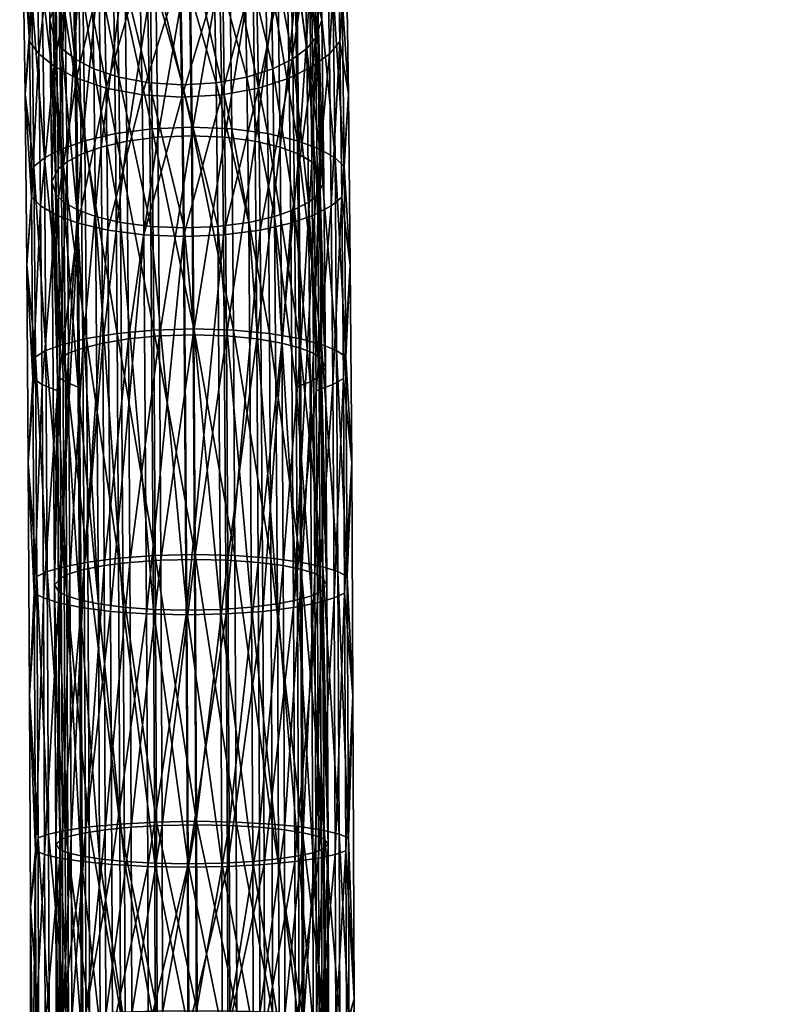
# Model space of a CAD drawing. Header units: centimetres. Extents: x -30.4 to 15.2, y 5 to 21.3.
# Tile 222 of 256: x -9.2 to -6.2, y 13 to 16.8. Entities that reach past the tile are written whole.
import ezdxf

# ---------------------------------------------------------------- set-up
doc = ezdxf.new("R2010")
doc.units = ezdxf.units.CM
doc.layers.add('714', color=7, linetype='Continuous', true_color=0xc6e157)

msp = doc.modelspace()

# ---------------------------------------------------------------- meshes
at = {"layer": '714', "color": 254, "true_color": 0xcad1ee}
mesh = msp.add_polyface(dxfattribs=at)
corners = [(-9.1539, 17.6582, 11.3184), (-9.1257, 17.271, 11.2173), (-9.1394, 17.7887, 11.7041), (-9.1416, 17.1122, 10.8822), (-9.1156, 16.7261, 10.857), (-9.0893, 17.2088, 11.2966), (-9.0794, 16.6784, 10.9461), (-9.029, 17.1452, 11.3785), (-9.1027, 17.7149, 11.7728), (-9.0421, 17.6394, 11.8437), (-9.0194, 16.6296, 11.0377), (-8.9411, 17.0849, 11.4569), (-8.9538, 17.5679, 11.9118), (-8.8372, 17.5078, 11.9702), (-8.8246, 17.0342, 11.5241), (-8.6963, 17.4673, 12.0113), (-8.6839, 17, 11.571), (-8.541, 17.4529, 12.0288), (-8.5287, 16.9879, 11.5906), (-9.0226, 17.4737, 10.9647), (-9.0365, 16.8106, 10.7035), (-9.0116, 16.8816, 10.5731), (-9.0472, 17.3811, 11.0808), (-8.9882, 17.5261, 10.8998), (-8.977, 16.9218, 10.5), (-8.9337, 17.5796, 10.8338), (-8.9222, 16.9629, 10.4257), (-8.856, 17.6304, 10.772), (-8.8443, 17.0018, 10.3561), (-8.755, 17.6731, 10.7211), (-8.7431, 17.0345, 10.2985), (-8.6345, 17.7019, 10.6883), (-8.6225, 17.0566, 10.2612), (-8.5031, 17.712, 10.6792), (-8.4911, 17.0644, 10.2505), (-9.0291, 17.2884, 11.198), (-9.0472, 17.3811, 11.0808), (-9.0614, 17.9192, 11.5866), (-9.0189, 16.7395, 10.8351), (-9.0365, 16.8106, 10.7035), (-8.7663, 16.5865, 11.1243), (-8.8737, 17.1318, 11.3998), (-8.7757, 17.0891, 11.4564), (-8.8641, 16.6193, 11.0612), (-8.9477, 17.1825, 11.3338), (-8.938, 16.6582, 10.9873), (-8.9985, 17.2361, 11.2649), (-8.9885, 16.6993, 10.9101), (-8.5265, 17.0502, 11.5124), (-8.6699, 17.5387, 11.9465), (-8.5391, 17.5267, 11.9613), (-8.6572, 17.0604, 11.4959), (-8.7885, 17.5728, 11.9119), (-8.8867, 17.6235, 11.8627), (-8.961, 17.6837, 11.8054), (-9.012, 17.7472, 11.7457), (-9.0429, 17.8093, 11.6879), (-9.1416, 17.1122, 10.8822), (-9.1179, 17.4911, 10.9401), (-9.1068, 16.895, 10.5458), (-9.1539, 17.6582, 11.3184), (-8.4886, 17.1121, 10.1627), (-8.657, 17.7621, 10.6117), (-8.5009, 17.7742, 10.6009), (-8.6447, 17.1028, 10.1754), (-8.8001, 17.7279, 10.6507), (-8.788, 17.0766, 10.2197), (-8.9201, 17.6773, 10.7112), (-8.9082, 17.0378, 10.288), (-9.0123, 17.6169, 10.7846), (-9.0007, 16.9915, 10.3708), (-9.0771, 17.5533, 10.8629), (-9.0657, 16.9427, 10.4589)]
mesh.append_faces([[corners[k] for k in face] for face in [(0, 1, 2), (3, 1, 0), (3, 4, 1), (4, 5, 1), (6, 7, 5), (1, 8, 2), (8, 1, 5), (5, 9, 8), (9, 5, 7), (10, 11, 7), (7, 12, 9), (12, 7, 11), (11, 13, 12), (13, 11, 14), (14, 15, 13), (15, 14, 16), (16, 17, 15), (17, 16, 18), (19, 20, 21), (19, 22, 20), (21, 23, 19), (23, 21, 24), (24, 25, 23), (25, 24, 26), (26, 27, 25), (27, 26, 28), (28, 29, 27), (29, 28, 30), (30, 31, 29), (31, 30, 32), (32, 33, 31), (33, 32, 34), (35, 36, 37), (38, 36, 35), (38, 39, 36), (40, 41, 42), (43, 44, 41), (45, 46, 44), (47, 35, 46), (48, 49, 50), (49, 48, 51), (51, 52, 49), (52, 51, 42), (42, 53, 52), (53, 42, 41), (41, 54, 53), (54, 41, 44), (44, 55, 54), (55, 44, 46), (56, 46, 35), (57, 58, 59), (60, 58, 57), (61, 62, 63), (62, 61, 64), (64, 65, 62), (65, 64, 66), (66, 67, 65), (67, 66, 68), (68, 69, 67), (69, 68, 70), (70, 71, 69), (71, 70, 72), (72, 58, 71), (58, 72, 59)]], dxfattribs={"color": 254})
mesh = msp.add_polyface(dxfattribs=at)
corners = [(-7.877, 17.1122, 10.9177), (-7.9117, 17.271, 11.2514), (-7.9016, 16.7261, 10.8912), (-8.1002, 16.5834, 11.1489), (-8.0173, 17.1452, 11.4069), (-8.1095, 17.0849, 11.4803), (-8.5287, 16.9879, 11.5906), (-8.385, 17.4673, 12.02), (-8.541, 17.4529, 12.0288), (-8.3726, 17, 11.5798), (-8.2421, 17.5078, 11.9869), (-8.2295, 17.0342, 11.5408), (-8.1223, 17.5679, 11.9351), (-8.0304, 17.6394, 11.8721), (-8.0077, 16.6296, 11.0662), (-7.9525, 17.2088, 11.3286), (-7.9427, 16.6784, 10.978), (-8.0005, 17.4737, 10.9935), (-7.9719, 16.8106, 10.7334), (-7.9825, 17.3811, 11.1107), (-7.9895, 16.8816, 10.6018), (-8.3724, 17.7019, 10.6957), (-8.4911, 17.0644, 10.2505), (-8.3604, 17.0566, 10.2686), (-8.2539, 17.6731, 10.7352), (-8.2421, 17.0345, 10.3126), (-8.1559, 17.6304, 10.7917), (-8.1443, 17.0018, 10.3757), (-8.0819, 17.5796, 10.8578), (-8.0704, 16.9629, 10.4497), (-8.0312, 17.5261, 10.9267), (-8.0199, 16.9218, 10.5269), (-8.007, 17.2884, 11.2268), (-7.9719, 16.8106, 10.7334), (-7.9968, 16.7395, 10.8639), (-7.9825, 17.3811, 11.1107), (-8.0414, 17.2361, 11.2918), (-8.0315, 16.6993, 10.937), (-8.0959, 17.1825, 11.3577), (-8.0862, 16.6582, 11.0112), (-8.1736, 17.1318, 11.4195), (-8.1641, 16.6193, 11.0808), (-8.2746, 17.0891, 11.4704), (-8.2653, 16.5865, 11.1384), (-8.3951, 17.0604, 11.5033), (-8.2874, 17.5728, 11.926), (-8.4078, 17.5387, 11.9539), (-8.5391, 17.5267, 11.9613), (-8.5265, 17.0502, 11.5124), (-7.877, 17.1122, 10.9177), (-7.8928, 16.895, 10.5799), (-7.9039, 17.4911, 10.9742), (-7.9403, 17.5533, 10.8949), (-7.929, 16.9427, 10.4909), (-8.0006, 17.6169, 10.813), (-7.989, 16.9915, 10.3992), (-8.0886, 17.6773, 10.7346), (-8.0767, 17.0378, 10.3114), (-8.205, 17.7279, 10.6674), (-8.1929, 17.0766, 10.2364)]
mesh.append_faces([[corners[k] for k in face] for face in [(0, 1, 2), (3, 4, 5), (6, 7, 8), (7, 6, 9), (10, 9, 11), (12, 11, 5), (13, 5, 4), (14, 15, 4), (16, 1, 15), (17, 18, 19), (20, 18, 17), (21, 22, 23), (24, 23, 25), (26, 25, 27), (28, 27, 29), (30, 29, 31), (17, 31, 20), (32, 33, 34), (32, 35, 33), (34, 36, 32), (37, 38, 36), (39, 40, 38), (41, 42, 40), (43, 44, 42), (45, 40, 42), (46, 42, 44), (47, 44, 48), (49, 50, 51), (52, 50, 53), (54, 53, 55), (56, 55, 57), (58, 57, 59)]], dxfattribs={"color": 254})
mesh = msp.add_polyface(dxfattribs=at)
corners = [(-9.1325, 16.52, 10.5576), (-9.1156, 16.7261, 10.857), (-9.1416, 17.1122, 10.8822), (-9.108, 16.1175, 10.5877), (-9.0794, 16.6784, 10.9461), (-9.072, 16.0836, 10.6829), (-9.0194, 16.6296, 11.0377), (-9.0122, 16.049, 10.781), (-8.9317, 16.5834, 11.1255), (-9.0893, 17.2088, 11.2966), (-9.029, 17.1452, 11.3785), (-8.9247, 16.0162, 10.8748), (-8.8155, 16.5445, 11.2005), (-8.9411, 17.0849, 11.4569), (-8.8246, 17.0342, 11.5241), (-8.8086, 15.9886, 10.9548), (-8.675, 16.5183, 11.2528), (-8.6682, 15.97, 11.0105), (-8.5198, 16.509, 11.2743), (-8.6839, 17, 11.571), (-8.5287, 16.9879, 11.5906), (-9.0116, 16.8816, 10.5731), (-9.0287, 16.1774, 10.4232), (-9.0034, 16.2278, 10.2835), (-9.0365, 16.8106, 10.7035), (-8.977, 16.9218, 10.5), (-8.9687, 16.2563, 10.2052), (-8.9222, 16.9629, 10.4257), (-8.9138, 16.2854, 10.1256), (-8.8443, 17.0018, 10.3561), (-8.8358, 16.3131, 10.0509), (-8.7431, 17.0345, 10.2985), (-8.7344, 16.3363, 9.9891), (-8.6225, 17.0566, 10.2612), (-8.6137, 16.3519, 9.9489), (-8.4911, 17.0644, 10.2505), (-8.4822, 16.3575, 9.9372), (-9.0113, 16.1269, 10.5641), (-9.0365, 16.8106, 10.7035), (-9.0189, 16.7395, 10.8351), (-9.0287, 16.1774, 10.4232), (-8.5104, 15.9973, 10.9391), (-8.648, 16.5644, 11.1683), (-8.5174, 16.5566, 11.1864), (-8.641, 16.0028, 10.92), (-8.7663, 16.5865, 11.1243), (-8.6572, 17.0604, 11.4959), (-8.5265, 17.0502, 11.5124), (-8.7757, 17.0891, 11.4564), (-8.7593, 16.0184, 10.8731), (-8.8641, 16.6193, 11.0612), (-8.857, 16.0417, 10.8057), (-8.938, 16.6582, 10.9873), (-8.9306, 16.0693, 10.7268), (-8.9885, 16.6993, 10.9101), (-8.981, 16.0984, 10.6442), (-8.8737, 17.1318, 11.3998), (-8.9477, 17.1825, 11.3338), (-8.9985, 17.2361, 11.2649), (-9.0291, 17.2884, 11.198), (-9.1325, 16.52, 10.5576), (-9.1068, 16.895, 10.5458), (-9.0987, 16.2373, 10.2545), (-9.1416, 17.1122, 10.8822), (-8.4796, 16.3913, 9.8431), (-8.6447, 17.1028, 10.1754), (-8.4886, 17.1121, 10.1627), (-8.6358, 16.3847, 9.857), (-8.788, 17.0766, 10.2197), (-8.7791, 16.3661, 9.9047), (-8.9082, 17.0378, 10.288), (-8.8995, 16.3385, 9.9781), (-9.0007, 16.9915, 10.3708), (-8.9921, 16.3057, 10.0669), (-9.0657, 16.9427, 10.4589), (-9.0574, 16.2711, 10.1614)]
mesh.append_faces([[corners[k] for k in face] for face in [(0, 1, 2), (0, 3, 1), (3, 4, 1), (4, 3, 5), (5, 6, 4), (7, 8, 6), (9, 1, 4), (10, 4, 6), (11, 12, 8), (13, 6, 8), (8, 14, 13), (14, 8, 12), (15, 16, 12), (17, 18, 16), (12, 19, 14), (19, 12, 16), (16, 20, 19), (20, 16, 18), (21, 22, 23), (21, 24, 22), (23, 25, 21), (25, 23, 26), (26, 27, 25), (27, 26, 28), (28, 29, 27), (29, 28, 30), (30, 31, 29), (31, 30, 32), (32, 33, 31), (33, 32, 34), (34, 35, 33), (35, 34, 36), (37, 38, 39), (37, 40, 38), (41, 42, 43), (44, 45, 42), (43, 46, 47), (46, 43, 42), (42, 48, 46), (48, 42, 45), (49, 50, 45), (51, 52, 50), (53, 54, 52), (54, 53, 55), (56, 45, 50), (57, 50, 52), (55, 39, 54), (39, 55, 37), (58, 52, 54), (59, 54, 39), (60, 61, 62), (63, 61, 60), (64, 65, 66), (65, 64, 67), (67, 68, 65), (68, 67, 69), (69, 70, 68), (70, 69, 71), (71, 72, 70), (72, 71, 73), (73, 74, 72), (74, 73, 75), (75, 61, 74), (61, 75, 62)]], dxfattribs={"color": 254})
mesh = msp.add_polyface(dxfattribs=at)
corners = [(-7.8679, 16.52, 10.5932), (-7.9016, 16.7261, 10.8912), (-7.894, 16.1175, 10.6218), (-7.877, 17.1122, 10.9177), (-8.513, 15.9634, 11.0332), (-8.3637, 16.5183, 11.2615), (-8.5198, 16.509, 11.2743), (-8.3569, 15.97, 11.0193), (-8.2204, 16.5445, 11.2172), (-8.3726, 17, 11.5798), (-8.5287, 16.9879, 11.5906), (-8.2295, 17.0342, 11.5408), (-8.2135, 15.9886, 10.9715), (-8.1002, 16.5834, 11.1489), (-8.0932, 16.0162, 10.8981), (-8.0077, 16.6296, 11.0662), (-8.0005, 16.049, 10.8094), (-7.9427, 16.6784, 10.978), (-7.9353, 16.0836, 10.7149), (-8.1095, 17.0849, 11.4803), (-8.0173, 17.1452, 11.4069), (-7.9525, 17.2088, 11.3286), (-7.9117, 17.271, 11.2514), (-7.9895, 16.8816, 10.6018), (-7.964, 16.1774, 10.4531), (-7.9719, 16.8106, 10.7334), (-7.9813, 16.2278, 10.3122), (-8.4822, 16.3575, 9.9372), (-8.3604, 17.0566, 10.2686), (-8.4911, 17.0644, 10.2505), (-8.3516, 16.3519, 9.9563), (-8.2421, 17.0345, 10.3126), (-8.2334, 16.3363, 10.0031), (-8.1443, 17.0018, 10.3757), (-8.1357, 16.3131, 10.0705), (-8.0704, 16.9629, 10.4497), (-8.062, 16.2854, 10.1495), (-8.0199, 16.9218, 10.5269), (-8.0116, 16.2563, 10.2321), (-7.9968, 16.7395, 10.8639), (-7.964, 16.1774, 10.4531), (-7.9892, 16.1269, 10.5928), (-7.9719, 16.8106, 10.7334), (-8.0315, 16.6993, 10.937), (-8.024, 16.0984, 10.6711), (-8.0862, 16.6582, 11.0112), (-8.0789, 16.0693, 10.7507), (-8.1641, 16.6193, 11.0808), (-8.0414, 17.2361, 11.2918), (-8.0959, 17.1825, 11.3577), (-8.1569, 16.0417, 10.8254), (-8.2653, 16.5865, 11.1384), (-8.1736, 17.1318, 11.4195), (-8.2746, 17.0891, 11.4704), (-8.2582, 16.0184, 10.8872), (-8.3859, 16.5644, 11.1757), (-8.3789, 16.0028, 10.9274), (-8.5174, 16.5566, 11.1864), (-8.3951, 17.0604, 11.5033), (-8.5265, 17.0502, 11.5124), (-7.8679, 16.52, 10.5932), (-7.8928, 16.895, 10.5799), (-7.877, 17.1122, 10.9177), (-7.8846, 16.2373, 10.2886), (-7.929, 16.9427, 10.4909), (-7.9206, 16.2711, 10.1934), (-7.989, 16.9915, 10.3992), (-7.9804, 16.3057, 10.0953), (-8.0767, 17.0378, 10.3114), (-8.068, 16.3385, 10.0015), (-8.1929, 17.0766, 10.2364), (-8.184, 16.3661, 9.9215), (-8.3334, 17.1028, 10.1841), (-8.3245, 16.3847, 9.8658), (-8.4886, 17.1121, 10.1627), (-8.4796, 16.3913, 9.8431)]
mesh.append_faces([[corners[k] for k in face] for face in [(0, 1, 2), (3, 1, 0), (4, 5, 6), (7, 8, 5), (6, 9, 10), (9, 6, 5), (5, 11, 9), (11, 5, 8), (12, 13, 8), (14, 15, 13), (16, 17, 15), (17, 16, 18), (8, 19, 11), (19, 8, 13), (20, 13, 15), (18, 1, 17), (1, 18, 2), (21, 15, 17), (22, 17, 1), (23, 24, 25), (26, 24, 23), (27, 28, 29), (28, 27, 30), (30, 31, 28), (31, 30, 32), (32, 33, 31), (33, 32, 34), (34, 35, 33), (35, 34, 36), (36, 37, 35), (37, 36, 38), (38, 23, 37), (23, 38, 26), (39, 40, 41), (39, 42, 40), (41, 43, 39), (43, 41, 44), (44, 45, 43), (45, 44, 46), (46, 47, 45), (48, 39, 43), (49, 43, 45), (50, 51, 47), (52, 45, 47), (53, 47, 51), (54, 55, 51), (56, 57, 55), (58, 51, 55), (55, 59, 58), (59, 55, 57), (60, 61, 62), (60, 63, 61), (63, 64, 61), (64, 63, 65), (65, 66, 64), (66, 65, 67), (67, 68, 66), (68, 67, 69), (69, 70, 68), (70, 69, 71), (71, 72, 70), (72, 71, 73), (73, 74, 72), (74, 73, 75)]], dxfattribs={"color": 254})
mesh = msp.add_polyface(dxfattribs=at)
corners = [(-9.1256, 15.8518, 10.3138), (-9.108, 16.1175, 10.5877), (-9.1325, 16.52, 10.5576), (-9.0662, 15.3848, 10.4763), (-9.0122, 16.049, 10.781), (-9.072, 16.0836, 10.6829), (-9.1021, 15.4087, 10.3781), (-9.0194, 16.6296, 11.0377), (-8.9317, 16.5834, 11.1255), (-8.9247, 16.0162, 10.8748), (-8.8155, 16.5445, 11.2005), (-8.8086, 15.9886, 10.9548), (-8.675, 16.5183, 11.2528), (-8.6682, 15.97, 11.0105), (-8.5198, 16.509, 11.2743), (-8.513, 15.9634, 11.0332), (-9.0034, 16.2278, 10.2835), (-9.0287, 16.1774, 10.4232), (-8.9973, 15.4867, 10.0641), (-8.9687, 16.2563, 10.2052), (-8.9624, 15.5069, 9.9832), (-8.9138, 16.2854, 10.1256), (-8.9074, 15.5275, 9.9011), (-8.8358, 16.3131, 10.0509), (-8.8294, 15.547, 9.8239), (-8.7344, 16.3363, 9.9891), (-8.728, 15.5634, 9.7601), (-8.6137, 16.3519, 9.9489), (-8.6072, 15.5745, 9.7185), (-8.4822, 16.3575, 9.9372), (-8.4758, 15.5784, 9.7063), (-9.0054, 15.4154, 10.3536), (-9.0287, 16.1774, 10.4232), (-9.0113, 16.1269, 10.5641), (-8.9249, 15.3747, 10.5214), (-8.981, 16.0984, 10.6442), (-8.9306, 16.0693, 10.7268), (-8.9752, 15.3953, 10.4363), (-8.648, 16.5644, 11.1683), (-8.5104, 15.9973, 10.9391), (-8.641, 16.0028, 10.92), (-8.7663, 16.5865, 11.1243), (-8.7593, 16.0184, 10.8731), (-8.8641, 16.6193, 11.0612), (-8.857, 16.0417, 10.8057), (-8.938, 16.6582, 10.9873), (-9.1256, 15.8518, 10.3138), (-9.0987, 16.2373, 10.2545), (-9.0925, 15.4934, 10.0342), (-9.1325, 16.52, 10.5576), (-8.473, 15.6023, 9.6092), (-8.6358, 16.3847, 9.857), (-8.4796, 16.3913, 9.8431), (-8.6292, 15.5977, 9.6238), (-8.7791, 16.3661, 9.9047), (-8.7726, 15.5845, 9.6731), (-8.8995, 16.3385, 9.9781), (-8.893, 15.565, 9.7489), (-8.9921, 16.3057, 10.0669), (-8.9858, 15.5418, 9.8406), (-9.0574, 16.2711, 10.1614), (-9.0511, 15.5174, 9.9382)]
mesh.append_faces([[corners[k] for k in face] for face in [(0, 1, 2), (3, 4, 5), (6, 5, 1), (7, 5, 4), (8, 4, 9), (10, 9, 11), (12, 11, 13), (14, 13, 15), (16, 17, 18), (18, 19, 16), (20, 21, 19), (22, 23, 21), (24, 25, 23), (26, 27, 25), (28, 29, 27), (29, 28, 30), (31, 32, 33), (34, 35, 36), (37, 33, 35), (38, 39, 40), (41, 40, 42), (43, 42, 44), (45, 44, 36), (46, 47, 48), (49, 47, 46), (50, 51, 52), (51, 50, 53), (53, 54, 51), (54, 53, 55), (55, 56, 54), (57, 58, 56), (59, 60, 58), (61, 47, 60)]], dxfattribs={"color": 254})
mesh = msp.add_polyface(dxfattribs=at)
corners = [(-8.5027, 14.4834, 10.6635), (-8.3569, 15.97, 11.0193), (-8.513, 15.9634, 11.0332), (-8.3465, 14.4871, 10.6487), (-8.2135, 15.9886, 10.9715), (-8.203, 14.4973, 10.5987), (-8.0932, 16.0162, 10.8981), (-8.0826, 14.5125, 10.5219), (-8.0005, 16.049, 10.8094), (-8.3637, 16.5183, 11.2615), (-8.2204, 16.5445, 11.2172), (-8.1002, 16.5834, 11.1489), (-8.4758, 15.5784, 9.7063), (-8.3516, 16.3519, 9.9563), (-8.4822, 16.3575, 9.9372), (-8.3452, 15.5745, 9.7259), (-8.2334, 16.3363, 10.0031), (-8.2269, 15.5634, 9.7742), (-8.1357, 16.3131, 10.0705), (-8.1293, 15.547, 9.8436), (-8.062, 16.2854, 10.1495), (-8.0557, 15.5275, 9.925), (-8.1569, 16.0417, 10.8254), (-8.0731, 15.3747, 10.5453), (-8.0681, 14.5418, 10.368), (-8.0789, 16.0693, 10.7507), (-8.0181, 15.3953, 10.4632), (-8.1462, 14.5266, 10.4461), (-8.2582, 16.0184, 10.8872), (-8.2477, 14.5138, 10.5108), (-8.3789, 16.0028, 10.9274), (-8.3684, 14.5051, 10.5528), (-8.5104, 15.9973, 10.9391), (-8.1641, 16.6193, 11.0808), (-8.2653, 16.5865, 11.1384), (-8.3859, 16.5644, 11.1757), (-8.5174, 16.5566, 11.1864), (-8.0615, 15.565, 9.7723), (-8.184, 16.3661, 9.9215), (-8.068, 16.3385, 10.0015), (-8.1775, 15.5845, 9.6898), (-8.1722, 14.7053, 9.5023), (-8.3179, 15.5977, 9.6325), (-8.3126, 14.7156, 9.4443), (-8.473, 15.6023, 9.6092), (-8.3245, 16.3847, 9.8658), (-8.4796, 16.3913, 9.8431)]
mesh.append_faces([[corners[k] for k in face] for face in [(0, 1, 2), (3, 4, 1), (5, 6, 4), (7, 8, 6), (9, 2, 1), (10, 1, 4), (11, 4, 6), (12, 13, 14), (13, 12, 15), (15, 16, 13), (16, 15, 17), (17, 18, 16), (18, 17, 19), (19, 20, 18), (20, 19, 21), (22, 23, 24), (25, 26, 23), (23, 22, 25), (27, 28, 22), (29, 30, 28), (31, 32, 30), (33, 25, 22), (34, 22, 28), (35, 28, 30), (36, 30, 32), (37, 38, 39), (38, 37, 40), (41, 42, 40), (43, 44, 42), (40, 45, 38), (45, 40, 42), (42, 46, 45), (46, 42, 44)]], dxfattribs={"color": 254})
mesh = msp.add_polyface(dxfattribs=at)
corners = [(-8.031, 12.0524, 10.2125), (-7.983, 12.8666, 10.1863), (-8.0758, 12.8601, 10.2805), (-7.9849, 13.5321, 10.2555), (-8.0777, 13.5183, 10.349), (-7.9898, 14.5306, 10.4291), (-8.0826, 14.5125, 10.5219), (-7.9948, 15.3603, 10.6058), (-8.0005, 16.049, 10.8094), (-7.9295, 15.3848, 10.5082), (-7.9353, 16.0836, 10.7149), (-7.9245, 14.5497, 10.3304), (-8.0077, 16.6296, 11.0662), (-8.0932, 16.0162, 10.8981), (-8.0027, 12.02, 9.5227), (-7.9932, 12.908, 9.5743), (-8.0434, 12.9139, 9.4868), (-7.9813, 12.0219, 9.5703), (-7.963, 12.9024, 9.6592), (-7.9813, 16.2278, 10.3122), (-7.9579, 15.4511, 10.2382), (-7.964, 16.1774, 10.4531), (-7.9752, 15.4867, 10.0928), (-7.97, 14.6291, 9.91), (-7.9528, 14.6013, 10.0571), (-7.9952, 13.6193, 9.6484), (-8.0455, 13.6315, 9.5617), (-7.965, 13.6073, 9.7327), (-8.0002, 14.6448, 9.8264), (-8.0505, 14.6609, 9.7402), (-8.0054, 15.5069, 10.0101), (-8.0557, 15.5275, 9.925), (-8.0116, 16.2563, 10.2321), (-8.062, 16.2854, 10.1495), (-8.0062, 12.8765, 10.0397), (-8.0132, 12.045, 10.0252), (-8.0613, 12.8707, 10.1242), (-7.9713, 12.8822, 9.9566), (-7.9899, 12.0421, 9.9785), (-7.9733, 13.5649, 10.0277), (-7.9479, 13.5861, 9.8808), (-7.9783, 14.5735, 10.203), (-7.9833, 15.4154, 10.3823), (-7.9528, 14.6013, 10.0571), (-7.9579, 15.4511, 10.2382), (-7.9892, 16.1269, 10.5928), (-7.964, 16.1774, 10.4531), (-8.0082, 13.5529, 10.1101), (-8.0632, 13.5406, 10.1939), (-8.0131, 14.5578, 10.2848), (-8.0681, 14.5418, 10.368), (-8.0181, 15.3953, 10.4632), (-8.0731, 15.3747, 10.5453), (-8.0789, 16.0693, 10.7507), (-8.024, 16.0984, 10.6711), (-7.9617, 12.9179, 9.4293), (-7.9804, 12.0171, 9.3727), (-8.0491, 12.9245, 9.3299), (-8.0512, 13.6539, 9.406), (-7.9638, 13.6401, 9.5045), (-8.0563, 14.6901, 9.5857), (-7.9689, 14.6721, 9.6836), (-8.0615, 15.565, 9.7723), (-7.9741, 15.5418, 9.869), (-8.068, 16.3385, 10.0015), (-7.9804, 16.3057, 10.0953)]
mesh.append_faces([[corners[k] for k in face] for face in [(0, 1, 2), (2, 3, 4), (3, 2, 1), (4, 5, 6), (5, 4, 3), (6, 7, 8), (5, 9, 7), (7, 10, 8), (7, 6, 5), (3, 11, 5), (12, 13, 8), (14, 15, 16), (17, 18, 15), (19, 20, 21), (22, 20, 19), (23, 24, 22), (16, 25, 26), (25, 16, 15), (15, 27, 25), (27, 15, 18), (26, 28, 29), (28, 26, 25), (25, 23, 28), (23, 25, 27), (29, 30, 31), (30, 29, 28), (28, 22, 30), (22, 28, 23), (31, 32, 33), (32, 31, 30), (30, 19, 32), (19, 30, 22), (34, 35, 36), (37, 38, 34), (39, 40, 37), (41, 40, 39), (42, 43, 41), (42, 44, 43), (45, 44, 42), (45, 46, 44), (37, 47, 39), (47, 37, 34), (34, 48, 47), (48, 34, 36), (39, 49, 41), (49, 39, 47), (47, 50, 49), (50, 47, 48), (41, 51, 42), (51, 41, 49), (49, 52, 51), (52, 49, 50), (51, 53, 54), (42, 54, 45), (54, 42, 51), (55, 56, 57), (55, 58, 59), (58, 55, 57), (59, 60, 61), (60, 59, 58), (61, 62, 63), (62, 61, 60), (63, 64, 65), (64, 63, 62)]], dxfattribs={"color": 254})
mesh = msp.add_polyface(dxfattribs=at)
corners = [(-3.8089, 15.8477, 10.3318), (-3.7852, 16.1135, 10.6051), (-3.813, 16.5159, 10.5757), (-3.813, 16.5159, 10.5757), (-3.786, 16.2333, 10.2717), (-3.8089, 15.8477, 10.3318), (-7.8967, 12.0416, 10.0151), (-7.8762, 12.8803, 9.9872), (-7.9176, 12.8736, 10.086), (-7.8461, 12.9816, 9.8177), (-7.8598, 12.0362, 9.9008), (-7.8451, 12.0312, 9.7819), (-7.8782, 13.5609, 10.0581), (-7.8507, 14.1686, 9.9807), (-7.8831, 14.5683, 10.2332), (-7.8556, 15.0779, 10.1555), (-7.8881, 15.4087, 10.4122), (-7.861, 15.8518, 10.3494), (-7.894, 16.1175, 10.6218), (-7.8679, 16.52, 10.5932), (-7.9196, 13.5466, 10.156), (-7.9245, 14.5497, 10.3304), (-7.8662, 12.9042, 9.634), (-7.8882, 12.0222, 9.5339), (-7.9021, 12.911, 9.5331), (-7.8467, 12.0286, 9.7152), (-7.8461, 12.9816, 9.8177), (-7.8451, 12.0312, 9.7819), (-7.861, 15.8518, 10.3494), (-7.8846, 16.2373, 10.2886), (-7.8679, 16.52, 10.5932), (-7.8784, 15.4934, 10.0684), (-7.8556, 15.0779, 10.1555), (-7.8733, 14.6343, 9.8852), (-7.8507, 14.1686, 9.9807), (-7.8683, 13.6113, 9.7076), (-7.9042, 13.6255, 9.6076), (-7.9092, 14.653, 9.7858), (-7.9144, 15.5174, 9.9701), (-7.9206, 16.2711, 10.1934)]
mesh.append_faces([[corners[k] for k in face] for face in [(0, 1, 2), (3, 4, 5), (6, 7, 8), (9, 10, 11), (9, 7, 10), (9, 12, 7), (13, 12, 9), (13, 14, 12), (15, 14, 13), (15, 16, 14), (17, 16, 15), (17, 18, 16), (19, 18, 17), (12, 8, 7), (14, 20, 12), (16, 21, 14), (22, 23, 24), (25, 26, 27), (28, 29, 30), (28, 31, 29), (32, 31, 28), (32, 33, 31), (34, 33, 32), (34, 35, 33), (26, 35, 34), (26, 22, 35), (25, 22, 26), (22, 36, 35), (36, 22, 24), (35, 37, 33), (37, 35, 36), (33, 38, 31), (31, 39, 29)]], dxfattribs={"color": 254})
mesh = msp.add_polyface(dxfattribs=at)
corners = [(-9.1256, 15.8518, 10.3138), (-9.1021, 15.4087, 10.3781), (-9.108, 16.1175, 10.5877), (-9.1202, 15.0779, 10.12), (-8.9247, 16.0162, 10.8748), (-9.0065, 15.3603, 10.5774), (-9.0015, 14.5306, 10.4007), (-9.0122, 16.049, 10.781), (-9.0662, 15.3848, 10.4763), (-9.072, 16.0836, 10.6829), (-8.9141, 14.5125, 10.4986), (-8.8086, 15.9886, 10.9548), (-8.7982, 14.4973, 10.582), (-8.6682, 15.97, 11.0105), (-8.6578, 14.4871, 10.64), (-8.513, 15.9634, 11.0332), (-8.9973, 15.4867, 10.0641), (-9.0287, 16.1774, 10.4232), (-9.0175, 14.6013, 10.0272), (-8.9687, 16.2563, 10.2052), (-8.9624, 15.5069, 9.9832), (-8.9138, 16.2854, 10.1256), (-8.9074, 15.5275, 9.9011), (-8.8358, 16.3131, 10.0509), (-8.8294, 15.547, 9.8239), (-8.7344, 16.3363, 9.9891), (-8.728, 15.5634, 9.7601), (-8.602, 14.6975, 9.5314), (-8.4758, 15.5784, 9.7063), (-8.6072, 15.5745, 9.7185), (-8.6137, 16.3519, 9.9489), (-9.0054, 15.4154, 10.3536), (-9.0175, 14.6013, 10.0272), (-9.0287, 16.1774, 10.4232), (-8.4999, 14.5021, 10.5653), (-8.641, 16.0028, 10.92), (-8.5104, 15.9973, 10.9391), (-8.6305, 14.5051, 10.5455), (-8.7593, 16.0184, 10.8731), (-8.7487, 14.5138, 10.4967), (-8.857, 16.0417, 10.8057), (-8.8463, 14.5266, 10.4264), (-8.9306, 16.0693, 10.7268), (-8.9249, 15.3747, 10.5214), (-8.981, 16.0984, 10.6442), (-8.9752, 15.3953, 10.4363), (-9.0113, 16.1269, 10.5641), (-9.1256, 15.8518, 10.3138), (-9.0925, 15.4934, 10.0342), (-9.1202, 15.0779, 10.12), (-8.4677, 14.7192, 9.4208), (-8.6292, 15.5977, 9.6238), (-8.473, 15.6023, 9.6092), (-8.6239, 14.7156, 9.4356), (-8.7726, 15.5845, 9.6731), (-8.7673, 14.7053, 9.4855), (-8.893, 15.565, 9.7489), (-8.8995, 16.3385, 9.9781), (-8.9921, 16.3057, 10.0669), (-8.9858, 15.5418, 9.8406), (-9.0574, 16.2711, 10.1614), (-9.0511, 15.5174, 9.9382), (-9.0987, 16.2373, 10.2545)]
mesh.append_faces([[corners[k] for k in face] for face in [(0, 1, 2), (3, 1, 0), (4, 5, 6), (7, 8, 5), (5, 4, 7), (9, 1, 8), (10, 11, 4), (12, 13, 11), (14, 15, 13), (16, 17, 18), (19, 16, 20), (21, 20, 22), (23, 22, 24), (25, 24, 26), (27, 28, 29), (30, 26, 29), (31, 32, 33), (34, 35, 36), (37, 38, 35), (39, 40, 38), (41, 42, 40), (41, 43, 42), (44, 43, 45), (46, 45, 31), (47, 48, 49), (50, 51, 52), (53, 54, 51), (55, 56, 54), (57, 54, 56), (58, 56, 59), (60, 59, 61), (62, 61, 48)]], dxfattribs={"color": 254})
mesh = msp.add_polyface(dxfattribs=at)
corners = [(-7.9543, 12.047, 10.1199), (-7.9176, 12.8736, 10.086), (-7.983, 12.8666, 10.1863), (-7.9295, 15.3848, 10.5082), (-7.9898, 14.5306, 10.4291), (-7.9245, 14.5497, 10.3304), (-7.9353, 16.0836, 10.7149), (-7.9948, 15.3603, 10.6058), (-7.9196, 13.5466, 10.156), (-7.9849, 13.5321, 10.2555), (-7.8782, 13.5609, 10.0581), (-7.8831, 14.5683, 10.2332), (-7.8881, 15.4087, 10.4122), (-7.894, 16.1175, 10.6218), (-7.9479, 13.5861, 9.8808), (-7.9464, 12.0285, 9.7229), (-7.945, 12.0312, 9.7791), (-7.9752, 15.4867, 10.0928), (-7.9528, 14.6013, 10.0571), (-7.9579, 15.4511, 10.2382), (-7.97, 14.6291, 9.91), (-7.965, 13.6073, 9.7327), (-7.963, 12.9024, 9.6592), (-7.9486, 12.0337, 9.8278), (-7.9479, 13.5861, 9.8808), (-7.945, 12.0312, 9.7791), (-7.9574, 12.0364, 9.8791), (-7.9713, 12.8822, 9.9566), (-7.9783, 14.5735, 10.203), (-7.9528, 14.6013, 10.0571), (-7.9021, 12.911, 9.5331), (-7.9135, 12.0203, 9.4773), (-7.9617, 12.9179, 9.4293), (-7.9638, 13.6401, 9.5045), (-7.9042, 13.6255, 9.6076), (-7.9689, 14.6721, 9.6836), (-7.9092, 14.653, 9.7858), (-7.9144, 15.5174, 9.9701), (-7.8733, 14.6343, 9.8852), (-7.9741, 15.5418, 9.869), (-7.9206, 16.2711, 10.1934), (-7.8784, 15.4934, 10.0684), (-7.9804, 16.3057, 10.0953)]
mesh.append_faces([[corners[k] for k in face] for face in [(0, 1, 2), (3, 4, 5), (6, 7, 3), (2, 8, 9), (8, 2, 1), (1, 10, 8), (5, 9, 8), (8, 11, 5), (5, 12, 3), (3, 13, 6), (13, 3, 12), (14, 15, 16), (17, 18, 19), (20, 14, 18), (21, 14, 20), (21, 15, 14), (22, 15, 21), (23, 24, 25), (26, 24, 23), (27, 24, 26), (28, 29, 24), (30, 31, 32), (30, 33, 34), (33, 30, 32), (34, 35, 36), (35, 34, 33), (37, 38, 36), (36, 39, 37), (39, 36, 35), (40, 41, 37), (37, 42, 40), (42, 37, 39)]], dxfattribs={"color": 254})
mesh = msp.add_polyface(dxfattribs=at)
corners = [(-9.1202, 15.0779, 10.12), (-9.0971, 14.5683, 10.199), (-9.1021, 15.4087, 10.3781), (-9.1153, 14.1686, 9.9452), (-9.0922, 13.5609, 10.024), (-9.0612, 14.5497, 10.2984), (-9.0563, 13.5466, 10.1241), (-9.0015, 14.5306, 10.4007), (-9.0662, 15.3848, 10.4763), (-9.0065, 15.3603, 10.5774), (-8.9247, 16.0162, 10.8748), (-8.9141, 14.5125, 10.4986), (-8.9966, 13.5321, 10.2271), (-8.8086, 15.9886, 10.9548), (-8.7982, 14.4973, 10.582), (-8.6682, 15.97, 11.0105), (-8.6578, 14.4871, 10.64), (-8.513, 15.9634, 11.0332), (-8.5027, 14.4834, 10.6635), (-8.9921, 14.6291, 9.8813), (-9.0175, 14.6013, 10.0272), (-9.0126, 13.5861, 9.8508), (-8.9973, 15.4867, 10.0641), (-8.9871, 13.6073, 9.7039), (-8.9573, 14.6448, 9.7995), (-8.9523, 13.6193, 9.6215), (-8.9022, 14.6609, 9.7163), (-8.8972, 13.6315, 9.5377), (-8.8241, 14.6761, 9.6382), (-8.8191, 13.6432, 9.459), (-8.7227, 14.6889, 9.5735), (-8.7177, 13.6529, 9.3939), (-8.602, 14.6975, 9.5314), (-8.5969, 13.6595, 9.3515), (-8.4705, 14.7006, 9.519), (-8.9624, 15.5069, 9.9832), (-8.9074, 15.5275, 9.9011), (-8.8294, 15.547, 9.8239), (-8.728, 15.5634, 9.7601), (-8.6072, 15.5745, 9.7185), (-8.4758, 15.5784, 9.7063), (-9.0004, 14.5735, 10.1742), (-9.0175, 14.6013, 10.0272), (-9.0054, 15.4154, 10.3536), (-8.9954, 13.5649, 9.999), (-8.6256, 13.5126, 10.3728), (-8.7487, 14.5138, 10.4967), (-8.6305, 14.5051, 10.5455), (-8.7438, 13.5192, 10.3237), (-8.8463, 14.5266, 10.4264), (-8.8414, 13.529, 10.2529), (-8.9199, 14.5418, 10.344), (-8.915, 13.5406, 10.17), (-8.9701, 14.5578, 10.2579), (-8.9652, 13.5529, 10.0832), (-8.641, 16.0028, 10.92), (-8.4999, 14.5021, 10.5653), (-8.7593, 16.0184, 10.8731), (-8.857, 16.0417, 10.8057), (-8.9752, 15.3953, 10.4363), (-8.9249, 15.3747, 10.5214), (-9.1202, 15.0779, 10.12), (-9.0873, 14.6343, 9.8511), (-9.1153, 14.1686, 9.9452), (-9.0925, 15.4934, 10.0342), (-8.4626, 13.6761, 9.24), (-8.6239, 14.7156, 9.4356), (-8.4677, 14.7192, 9.4208), (-8.6188, 13.6733, 9.2549), (-8.7673, 14.7053, 9.4855), (-8.7623, 13.6655, 9.3053), (-8.8878, 14.6901, 9.5623), (-8.8827, 13.6539, 9.3826), (-8.9806, 14.6721, 9.6551), (-8.6292, 15.5977, 9.6238), (-8.7726, 15.5845, 9.6731), (-8.893, 15.565, 9.7489), (-8.9858, 15.5418, 9.8406), (-8.9755, 13.6401, 9.4761), (-9.0459, 14.653, 9.7539), (-9.0409, 13.6255, 9.5756), (-9.0511, 15.5174, 9.9382)]
mesh.append_faces([[corners[k] for k in face] for face in [(0, 1, 2), (3, 1, 0), (4, 5, 1), (6, 7, 5), (1, 8, 2), (8, 1, 5), (5, 9, 8), (9, 5, 7), (10, 7, 11), (12, 11, 7), (13, 11, 14), (15, 14, 16), (17, 16, 18), (19, 20, 21), (22, 20, 19), (23, 24, 19), (25, 26, 24), (27, 28, 26), (29, 30, 28), (31, 32, 30), (33, 34, 32), (19, 35, 22), (35, 19, 24), (24, 36, 35), (36, 24, 26), (26, 37, 36), (37, 26, 28), (28, 38, 37), (38, 28, 30), (30, 39, 38), (39, 30, 32), (40, 32, 34), (41, 42, 43), (44, 42, 41), (45, 46, 47), (48, 49, 46), (50, 51, 49), (52, 53, 51), (54, 41, 53), (55, 56, 47), (57, 47, 46), (58, 46, 49), (51, 59, 60), (59, 51, 53), (60, 49, 51), (53, 43, 59), (43, 53, 41), (61, 62, 63), (61, 64, 62), (65, 66, 67), (68, 69, 66), (70, 71, 69), (72, 73, 71), (74, 67, 66), (75, 66, 69), (76, 69, 71), (71, 77, 76), (77, 71, 73), (78, 79, 73), (80, 62, 79), (73, 81, 77), (81, 73, 79), (79, 64, 81), (64, 79, 62)]], dxfattribs={"color": 254})
mesh = msp.add_polyface(dxfattribs=at)
corners = [(-8.3416, 13.4988, 10.4767), (-8.203, 14.4973, 10.5987), (-8.3465, 14.4871, 10.6487), (-8.1982, 13.5067, 10.4264), (-8.0826, 14.5125, 10.5219), (-8.3569, 15.97, 11.0193), (-8.5027, 14.4834, 10.6635), (-8.2135, 15.9886, 10.9715), (-8.0932, 16.0162, 10.8981), (-8.4654, 13.6618, 9.3389), (-8.3399, 14.6975, 9.5388), (-8.4705, 14.7006, 9.519), (-8.3348, 13.6595, 9.3588), (-8.2217, 14.6889, 9.5876), (-8.2167, 13.6529, 9.408), (-8.1241, 14.6761, 9.6578), (-8.119, 13.6432, 9.4787), (-8.0505, 14.6609, 9.7402), (-8.3452, 15.5745, 9.7259), (-8.4758, 15.5784, 9.7063), (-8.2269, 15.5634, 9.7742), (-8.1293, 15.547, 9.8436), (-8.0557, 15.5275, 9.925), (-8.0632, 13.5406, 10.1939), (-8.1462, 14.5266, 10.4461), (-8.0681, 14.5418, 10.368), (-8.1414, 13.529, 10.2726), (-8.2477, 14.5138, 10.5108), (-8.2428, 13.5192, 10.3377), (-8.3684, 14.5051, 10.5528), (-8.3636, 13.5126, 10.3802), (-8.4999, 14.5021, 10.5653), (-8.1569, 16.0417, 10.8254), (-8.2582, 16.0184, 10.8872), (-8.3789, 16.0028, 10.9274), (-8.5104, 15.9973, 10.9391), (-8.0512, 13.6539, 9.406), (-8.1722, 14.7053, 9.5023), (-8.0563, 14.6901, 9.5857), (-8.1672, 13.6655, 9.322), (-8.3126, 14.7156, 9.4443), (-8.3075, 13.6733, 9.2636), (-8.4677, 14.7192, 9.4208), (-8.1775, 15.5845, 9.6898), (-8.0615, 15.565, 9.7723), (-8.3179, 15.5977, 9.6325), (-8.473, 15.6023, 9.6092)]
mesh.append_faces([[corners[k] for k in face] for face in [(0, 1, 2), (3, 4, 1), (5, 6, 2), (7, 2, 1), (8, 1, 4), (9, 10, 11), (12, 13, 10), (14, 15, 13), (16, 17, 15), (11, 18, 19), (18, 11, 10), (10, 20, 18), (20, 10, 13), (13, 21, 20), (21, 13, 15), (15, 22, 21), (22, 15, 17), (23, 24, 25), (26, 27, 24), (28, 29, 27), (30, 31, 29), (32, 25, 24), (33, 24, 27), (34, 27, 29), (35, 29, 31), (36, 37, 38), (39, 40, 37), (41, 42, 40), (38, 43, 44), (43, 38, 37), (45, 37, 40), (46, 40, 42)]], dxfattribs={"color": 254})
mesh = msp.add_polyface(dxfattribs=at)
corners = [(-9.1153, 14.1686, 9.9452), (-9.0922, 13.5609, 10.024), (-9.0971, 14.5683, 10.199), (-9.0612, 14.5497, 10.2984), (-9.0563, 13.5466, 10.1241), (-9.0015, 14.5306, 10.4007), (-8.9966, 13.5321, 10.2271), (-8.9141, 14.5125, 10.4986), (-8.9093, 13.5183, 10.3256), (-8.7982, 14.4973, 10.582), (-8.7933, 13.5067, 10.4096), (-8.6578, 14.4871, 10.64), (-8.6529, 13.4988, 10.468), (-8.5027, 14.4834, 10.6635), (-8.4978, 13.4961, 10.4916), (-8.9921, 14.6291, 9.8813), (-9.0126, 13.5861, 9.8508), (-8.9871, 13.6073, 9.7039), (-8.9573, 14.6448, 9.7995), (-8.9523, 13.6193, 9.6215), (-8.9022, 14.6609, 9.7163), (-8.8972, 13.6315, 9.5377), (-8.8241, 14.6761, 9.6382), (-8.8191, 13.6432, 9.459), (-8.7227, 14.6889, 9.5735), (-8.7177, 13.6529, 9.3939), (-8.602, 14.6975, 9.5314), (-8.5969, 13.6595, 9.3515), (-8.4705, 14.7006, 9.519), (-8.4654, 13.6618, 9.3389), (-8.9954, 13.5649, 9.999), (-9.0126, 13.5861, 9.8508), (-9.0175, 14.6013, 10.0272), (-8.495, 13.5103, 10.3927), (-8.6305, 14.5051, 10.5455), (-8.4999, 14.5021, 10.5653), (-8.6256, 13.5126, 10.3728), (-8.7487, 14.5138, 10.4967), (-8.7438, 13.5192, 10.3237), (-8.8463, 14.5266, 10.4264), (-8.8414, 13.529, 10.2529), (-8.9199, 14.5418, 10.344), (-8.915, 13.5406, 10.17), (-8.9701, 14.5578, 10.2579), (-8.9652, 13.5529, 10.0832), (-9.0004, 14.5735, 10.1742), (-9.1153, 14.1686, 9.9452), (-9.0823, 13.6113, 9.6735), (-9.1117, 13.3406, 9.8163), (-9.0873, 14.6343, 9.8511), (-8.6239, 14.7156, 9.4356), (-8.4626, 13.6761, 9.24), (-8.6188, 13.6733, 9.2549), (-8.7673, 14.7053, 9.4855), (-8.7623, 13.6655, 9.3053), (-8.8878, 14.6901, 9.5623), (-8.8827, 13.6539, 9.3826), (-8.9806, 14.6721, 9.6551), (-8.9755, 13.6401, 9.4761), (-9.0459, 14.653, 9.7539), (-9.0409, 13.6255, 9.5756)]
mesh.append_faces([[corners[k] for k in face] for face in [(0, 1, 2), (3, 1, 4), (5, 4, 6), (7, 6, 8), (8, 9, 7), (9, 8, 10), (10, 11, 9), (11, 10, 12), (12, 13, 11), (13, 12, 14), (15, 16, 17), (18, 17, 19), (20, 19, 21), (22, 21, 23), (24, 23, 25), (26, 25, 27), (28, 27, 29), (30, 31, 32), (33, 34, 35), (34, 33, 36), (37, 36, 38), (39, 38, 40), (41, 40, 42), (43, 42, 44), (45, 44, 30), (46, 47, 48), (46, 49, 47), (50, 51, 52), (53, 52, 54), (55, 54, 56), (57, 56, 58), (59, 58, 60), (49, 60, 47)]], dxfattribs={"color": 254})
mesh = msp.add_polyface(dxfattribs=at)
corners = [(-8.4959, 12.8496, 10.4244), (-8.3427, 12.0639, 10.3824), (-8.3397, 12.8509, 10.4094), (-8.4618, 12.0652, 10.3968), (-8.2287, 12.0611, 10.346), (-8.1963, 12.8546, 10.3585), (-8.1232, 12.0572, 10.2885), (-8.0758, 12.8601, 10.2805), (-8.3416, 13.4988, 10.4767), (-8.4978, 13.4961, 10.4916), (-8.1982, 13.5067, 10.4264), (-8.3465, 14.4871, 10.6487), (-8.5027, 14.4834, 10.6635), (-8.203, 14.4973, 10.5987), (-8.0777, 13.5183, 10.349), (-8.0826, 14.5125, 10.5219), (-8.4142, 12.0102, 9.2352), (-8.3327, 12.9272, 9.2825), (-8.4633, 12.9283, 9.2624), (-8.3126, 12.0109, 9.2576), (-8.2145, 12.924, 9.332), (-8.1313, 12.0141, 9.3593), (-8.1169, 12.9194, 9.4032), (-8.059, 12.0167, 9.4345), (-8.0434, 12.9139, 9.4868), (-8.3348, 13.6595, 9.3588), (-8.4654, 13.6618, 9.3389), (-8.2167, 13.6529, 9.408), (-8.119, 13.6432, 9.4787), (-8.0455, 13.6315, 9.5617), (-8.3399, 14.6975, 9.5388), (-8.2217, 14.6889, 9.5876), (-8.1241, 14.6761, 9.6578), (-8.0505, 14.6609, 9.7402), (-8.3616, 12.8574, 10.312), (-8.4365, 12.0659, 10.2954), (-8.4931, 12.8563, 10.3247), (-8.3334, 12.064, 10.2771), (-8.2409, 12.8605, 10.2692), (-8.2364, 12.0606, 10.2393), (-8.1394, 12.8652, 10.2035), (-8.1482, 12.0561, 10.183), (-8.073, 12.0507, 10.1108), (-8.0613, 12.8707, 10.1242), (-8.1414, 13.529, 10.2726), (-8.0632, 13.5406, 10.1939), (-8.2428, 13.5192, 10.3377), (-8.3636, 13.5126, 10.3802), (-8.495, 13.5103, 10.3927), (-8.1462, 14.5266, 10.4461), (-8.2477, 14.5138, 10.5108), (-8.3684, 14.5051, 10.5528), (-8.4999, 14.5021, 10.5653), (-8.3054, 12.9337, 9.1865), (-8.4024, 12.0108, 9.1359), (-8.4605, 12.935, 9.1627), (-8.165, 12.93, 9.2453), (-8.2817, 12.0114, 9.1625), (-8.0491, 12.9245, 9.3299), (-8.0663, 12.0146, 9.2832), (-8.1672, 13.6655, 9.322), (-8.0512, 13.6539, 9.406), (-8.1722, 14.7053, 9.5023), (-8.3075, 13.6733, 9.2636), (-8.4626, 13.6761, 9.24), (-8.3126, 14.7156, 9.4443), (-8.4677, 14.7192, 9.4208)]
mesh.append_faces([[corners[k] for k in face] for face in [(0, 1, 2), (0, 3, 1), (4, 2, 1), (4, 5, 2), (6, 5, 4), (6, 7, 5), (0, 8, 9), (8, 0, 2), (2, 10, 8), (10, 2, 5), (9, 11, 12), (11, 9, 8), (13, 8, 10), (5, 14, 10), (14, 5, 7), (15, 10, 14), (16, 17, 18), (19, 20, 17), (21, 22, 20), (23, 24, 22), (18, 25, 26), (25, 18, 17), (17, 27, 25), (27, 17, 20), (20, 28, 27), (28, 20, 22), (22, 29, 28), (29, 22, 24), (30, 26, 25), (31, 25, 27), (32, 27, 28), (33, 28, 29), (34, 35, 36), (34, 37, 35), (38, 37, 34), (38, 39, 37), (40, 39, 38), (40, 41, 39), (40, 42, 41), (43, 42, 40), (43, 44, 45), (44, 43, 40), (40, 46, 44), (46, 40, 38), (38, 47, 46), (47, 38, 34), (34, 48, 47), (48, 34, 36), (49, 45, 44), (50, 44, 46), (51, 46, 47), (52, 47, 48), (53, 54, 55), (56, 57, 53), (58, 59, 56), (58, 60, 61), (60, 58, 56), (62, 61, 60), (56, 63, 60), (63, 56, 53), (53, 64, 63), (64, 53, 55), (65, 60, 63), (66, 63, 64)]], dxfattribs={"color": 254})
mesh = msp.add_polyface(dxfattribs=at)
corners = [(-9.1117, 13.3406, 9.8163), (-9.0922, 13.5609, 10.024), (-9.1153, 14.1686, 9.9452), (-9.0902, 12.8803, 9.9531), (-9.0563, 13.5466, 10.1241), (-9.0543, 12.8736, 10.054), (-8.9966, 13.5321, 10.2271), (-8.9947, 12.8666, 10.1578), (-8.9093, 13.5183, 10.3256), (-8.9073, 12.8601, 10.2572), (-8.7933, 13.5067, 10.4096), (-8.7914, 12.8546, 10.3418), (-8.6529, 13.4988, 10.468), (-8.651, 12.8509, 10.4006), (-8.4978, 13.4961, 10.4916), (-8.9871, 13.6073, 9.7039), (-9.0126, 13.5861, 9.8508), (-8.9851, 12.9024, 9.6305), (-8.9523, 13.6193, 9.6215), (-8.9502, 12.908, 9.5474), (-8.8972, 13.6315, 9.5377), (-8.8951, 12.9139, 9.4629), (-8.8191, 13.6432, 9.459), (-8.817, 12.9194, 9.3836), (-8.7177, 13.6529, 9.3939), (-8.7156, 12.924, 9.3179), (-8.5969, 13.6595, 9.3515), (-8.5948, 12.9272, 9.2751), (-8.4654, 13.6618, 9.3389), (-8.4633, 12.9283, 9.2624), (-8.4931, 12.8563, 10.3247), (-8.6256, 13.5126, 10.3728), (-8.495, 13.5103, 10.3927), (-8.6237, 12.8574, 10.3046), (-8.7438, 13.5192, 10.3237), (-8.7419, 12.8605, 10.2551), (-8.8414, 13.529, 10.2529), (-8.8395, 12.8652, 10.1839), (-8.915, 13.5406, 10.17), (-8.913, 12.8707, 10.1002), (-8.9652, 13.5529, 10.0832), (-8.9633, 12.8765, 10.0128), (-8.9954, 13.5649, 9.999), (-9.1117, 13.3406, 9.8163), (-9.0823, 13.6113, 9.6735), (-9.0803, 12.9042, 9.5998), (-8.4605, 12.935, 9.1627), (-8.6188, 13.6733, 9.2549), (-8.4626, 13.6761, 9.24), (-8.6167, 12.9337, 9.1777), (-8.7623, 13.6655, 9.3053), (-8.7601, 12.93, 9.2285), (-8.8827, 13.6539, 9.3826), (-8.8806, 12.9245, 9.3066), (-8.9755, 13.6401, 9.4761), (-8.9734, 12.9179, 9.4008), (-9.0409, 13.6255, 9.5756), (-9.0388, 12.911, 9.5011)]
mesh.append_faces([[corners[k] for k in face] for face in [(0, 1, 2), (3, 4, 1), (5, 6, 4), (7, 8, 6), (9, 10, 8), (11, 12, 10), (13, 14, 12), (15, 16, 17), (17, 18, 15), (19, 20, 18), (21, 22, 20), (23, 24, 22), (25, 26, 24), (26, 25, 27), (27, 28, 26), (28, 27, 29), (30, 31, 32), (33, 34, 31), (35, 36, 34), (37, 38, 36), (39, 40, 38), (41, 42, 40), (43, 44, 45), (46, 47, 48), (47, 46, 49), (49, 50, 47), (50, 49, 51), (51, 52, 50), (52, 51, 53), (53, 54, 52), (55, 56, 54), (57, 44, 56)]], dxfattribs={"color": 254})
mesh = msp.add_polyface(dxfattribs=at)
corners = [(-8.4959, 12.8496, 10.4244), (-8.5814, 12.0648, 10.3884), (-8.4618, 12.0652, 10.3968), (-8.651, 12.8509, 10.4006), (-8.697, 12.0628, 10.3576), (-8.7914, 12.8546, 10.3418), (-8.8053, 12.0595, 10.3053), (-8.9073, 12.8601, 10.2572), (-8.9011, 12.0551, 10.234), (-8.9947, 12.8666, 10.1578), (-8.9823, 12.05, 10.1453), (-9.0543, 12.8736, 10.054), (-9.045, 12.0446, 10.0435), (-9.0902, 12.8803, 9.9531), (-9.0875, 12.0392, 9.9312), (-9.108, 12.034, 9.8131), (-9.1117, 13.3406, 9.8163), (-9.1097, 12.0312, 9.7464), (-9.0922, 13.5609, 10.024), (-9.0563, 13.5466, 10.1241), (-8.9966, 13.5321, 10.2271), (-8.9093, 13.5183, 10.3256), (-8.7933, 13.5067, 10.4096), (-8.6529, 13.4988, 10.468), (-8.4978, 13.4961, 10.4916), (-8.9837, 12.0243, 9.5989), (-8.9502, 12.908, 9.5474), (-8.9851, 12.9024, 9.6305), (-8.9419, 12.0203, 9.5035), (-8.8951, 12.9139, 9.4629), (-8.8819, 12.017, 9.4177), (-8.817, 12.9194, 9.3836), (-8.8068, 12.0143, 9.3456), (-8.7156, 12.924, 9.3179), (-8.6214, 12.0109, 9.2513), (-8.5948, 12.9272, 9.2751), (-8.5189, 12.0103, 9.2331), (-8.4633, 12.9283, 9.2624), (-9.0062, 12.0289, 9.701), (-9.0126, 13.5861, 9.8508), (-9.0097, 12.0312, 9.7492), (-8.9975, 12.0265, 9.6496), (-8.9523, 13.6193, 9.6215), (-8.8972, 13.6315, 9.5377), (-8.8191, 13.6432, 9.459), (-8.7177, 13.6529, 9.3939), (-8.6237, 12.8574, 10.3046), (-8.7383, 12.0609, 10.2286), (-8.7419, 12.8605, 10.2551), (-8.6426, 12.0642, 10.2707), (-8.5406, 12.0659, 10.2932), (-8.4931, 12.8563, 10.3247), (-8.4365, 12.0659, 10.2954), (-8.8237, 12.0564, 10.169), (-8.8395, 12.8652, 10.1839), (-8.8961, 12.0511, 10.0934), (-8.913, 12.8707, 10.1002), (-8.9521, 12.0454, 10.0056), (-8.9633, 12.8765, 10.0128), (-8.9736, 12.0425, 9.9576), (-8.9934, 12.8822, 9.9279), (-9.0126, 13.5861, 9.8508), (-9.0083, 12.034, 9.8054), (-9.0097, 12.0312, 9.7492), (-8.9954, 13.5649, 9.999), (-8.6256, 13.5126, 10.3728), (-8.7438, 13.5192, 10.3237), (-8.8414, 13.529, 10.2529), (-8.915, 13.5406, 10.17), (-8.9652, 13.5529, 10.0832), (-9.0388, 12.911, 9.5011), (-9.0787, 12.0245, 9.5678), (-9.0803, 12.9042, 9.5998), (-8.9734, 12.9179, 9.4008), (-9.0291, 12.0206, 9.4546), (-8.8806, 12.9245, 9.3066), (-8.9579, 12.0174, 9.3527), (-8.7601, 12.93, 9.2285), (-8.8687, 12.0148, 9.267), (-8.6167, 12.9337, 9.1777), (-8.6485, 12.0115, 9.155), (-8.4605, 12.935, 9.1627), (-8.5267, 12.0108, 9.1334), (-9.1117, 13.3406, 9.8163), (-9.1055, 12.029, 9.6892), (-9.1097, 12.0312, 9.7464), (-9.0951, 12.0267, 9.6281), (-8.9755, 13.6401, 9.4761), (-9.0409, 13.6255, 9.5756), (-9.0823, 13.6113, 9.6735)]
mesh.append_faces([[corners[k] for k in face] for face in [(0, 1, 2), (3, 1, 0), (3, 4, 1), (5, 4, 3), (5, 6, 4), (7, 6, 5), (7, 8, 6), (9, 10, 7), (11, 12, 9), (13, 14, 11), (15, 16, 17), (15, 18, 16), (15, 13, 18), (19, 13, 11), (20, 11, 9), (21, 9, 7), (22, 7, 5), (23, 5, 3), (24, 3, 0), (25, 26, 27), (28, 29, 26), (30, 31, 29), (32, 33, 31), (34, 35, 33), (36, 37, 35), (38, 39, 40), (41, 39, 38), (27, 39, 41), (42, 27, 26), (43, 26, 29), (44, 29, 31), (45, 31, 33), (46, 47, 48), (46, 49, 47), (46, 50, 49), (51, 50, 46), (51, 52, 50), (53, 48, 47), (53, 54, 48), (55, 54, 53), (55, 56, 54), (57, 58, 56), (59, 60, 58), (61, 62, 63), (64, 62, 61), (60, 62, 64), (65, 51, 46), (66, 46, 48), (67, 48, 54), (68, 54, 56), (69, 56, 58), (64, 58, 60), (70, 71, 72), (73, 74, 70), (75, 76, 73), (77, 78, 75), (79, 80, 77), (81, 82, 79), (83, 84, 85), (83, 86, 84), (83, 72, 86), (87, 75, 73), (88, 73, 70), (89, 70, 72)]], dxfattribs={"color": 254})

doc.saveas('drawing.dxf')
